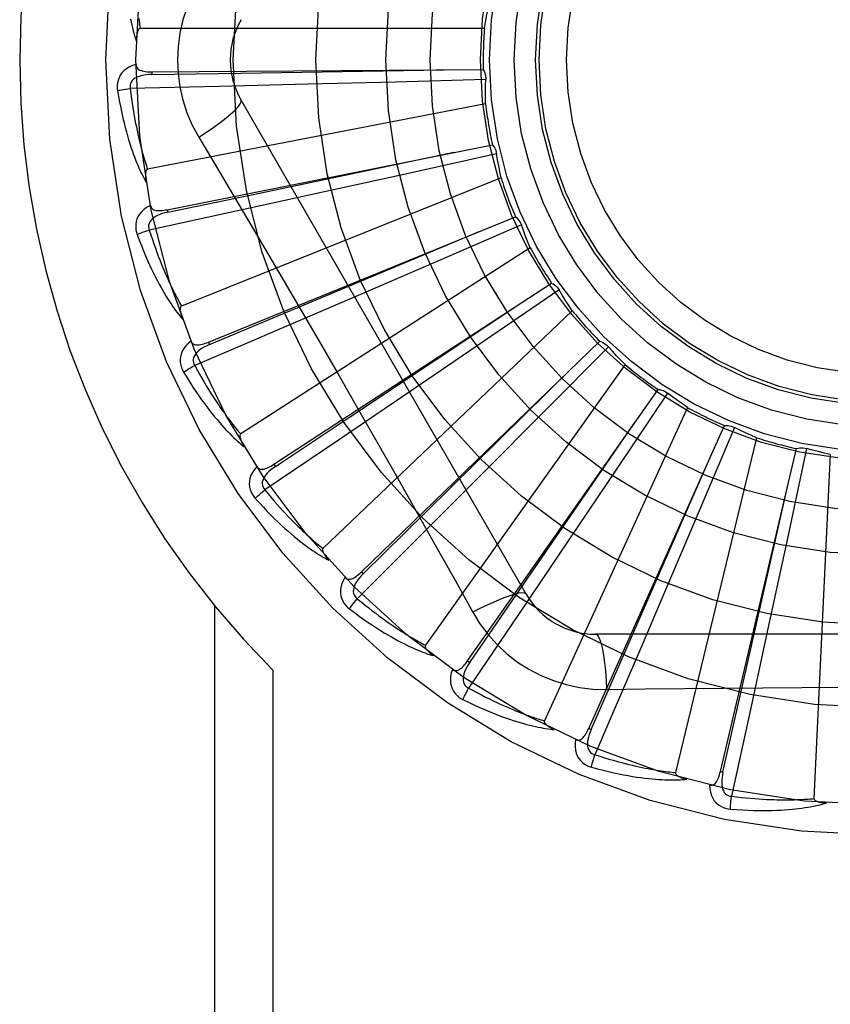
# Model space of a CAD drawing. Header units: inches. Extents: x 0 to 262, y 0 to 169.
# Tile 36 of 256: x 47.444 to 47.738, y 53.758 to 54.115. Entities that reach past the tile are written whole.
import ezdxf

# ---------------------------------------------------------------- set-up
doc = ezdxf.new("R2010")
doc.units = ezdxf.units.IN
doc.header["$LTSCALE"] = 14.3846153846
doc.header["$MEASUREMENT"] = 0
doc.linetypes.add('HIDDEN', pattern=[0.2, 0.1, -0.1])
doc.layers.add('LEFTHAND_DOOR_ASSEMBLY', color=7, linetype='CONTINUOUS')

msp = doc.modelspace()

# ---------------------------------------------------------------- linework, layer by layer
at = {"layer": 'LEFTHAND_DOOR_ASSEMBLY', "color": 8, "linetype": 'HIDDEN'}
for p, q in [((47.6126187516, 54.1119663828), (47.4876499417, 54.1119663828)), ((47.4918591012, 54.0961966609), (47.4918660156, 54.0952370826)), ((47.4918592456, 54.0961966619), (47.61220835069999, 54.0970081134)), ((47.54853990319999, 54.09168361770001), (47.5163632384, 54.0909011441)), ((47.5803223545, 54.0925188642), (47.54853990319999, 54.09168361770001)), ((47.6131040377, 54.0934404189), (47.5803223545, 54.0925188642)), ((47.5163632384, 54.0909011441), (47.4840752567, 54.09017562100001)), ((47.6130542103, 54.0845459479), (47.4903437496, 54.0608954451)), ((47.6277153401, 53.90678627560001), (47.5242733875, 54.085952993)), ((47.49746142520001, 54.0462073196), (47.615482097, 54.069780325)), ((47.50892646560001, 54.0724928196), (47.516192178, 54.0603270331)), ((47.6170367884, 54.0664466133), (47.5850219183, 54.0593377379)), ((47.5850219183, 54.0593377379), (47.5539718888, 54.052502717)), ((47.6186711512, 54.0577034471), (47.5026541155, 54.0112572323)), ((47.5539718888, 54.052502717), (47.5225247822, 54.0456449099)), ((47.5225247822, 54.0456449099), (47.4909575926, 54.03882195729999)), ((47.4974612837, 54.0462072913), (47.4976496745, 54.0452663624)), ((47.5124229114, 53.9981815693), (47.6238495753, 54.0436641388)), ((47.5910856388, 54.0300783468), (47.6106943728, 54.0383143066)), ((47.6260070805, 54.0406848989), (47.5959161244, 54.0276456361)), ((47.6292665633, 54.03240903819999), (47.5241361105, 53.9648457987)), ((47.51278583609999, 53.9972932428), (47.5910856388, 54.0300783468)), ((47.5959161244, 54.0276456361), (47.5667207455, 54.0150578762)), ((47.5362029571, 53.95385518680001), (47.6370083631, 54.0196034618)), ((47.6396907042, 54.0170863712), (47.61261122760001, 53.998587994)), ((47.6444575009, 54.0095769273), (47.5540133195, 53.9233385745)), ((47.5679420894, 53.9148302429), (47.6544828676, 53.9984679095)), ((47.61261122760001, 53.998587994), (47.5863256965, 53.9807024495)), ((47.5275344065, 53.9982703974), (47.5074343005, 53.9896988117)), ((47.5124227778, 53.9981815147), (47.51278583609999, 53.9972932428)), ((47.6575930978, 53.9965039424), (47.6345038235, 53.9732150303)), ((47.6636949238, 53.9900323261), (47.5912059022, 53.8882357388)), ((47.5863256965, 53.9807024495), (47.5596800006, 53.9626481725)), ((47.6064931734, 53.88251720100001), (47.6756415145, 53.9810213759)), ((47.679067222, 53.9796815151), (47.6608026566, 53.95244379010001)), ((47.5664514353, 53.9744746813), (47.5805502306, 53.9497406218)), ((47.6862835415, 53.9744816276), (47.6343696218, 53.86080599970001)), ((47.6345038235, 53.9732150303), (47.61207816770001, 53.9506781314)), ((47.6504628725, 53.8580839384), (47.69971957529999, 53.9678944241)), ((47.7033369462, 53.9672270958), (47.6905572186, 53.9370250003)), ((47.5596800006, 53.9626481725), (47.53290986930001, 53.9445816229)), ((47.7114069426, 53.9634868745), (47.681944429, 53.8420407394)), ((47.6982620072, 53.842413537), (47.7258468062, 53.95956149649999)), ((47.7295250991, 53.9595908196), (47.722692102, 53.9275159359)), ((47.7381571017, 53.9574454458), (47.7322108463, 53.8326181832)), ((47.5362028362, 53.9538551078), (47.5367274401, 53.9530515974)), ((47.6608026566, 53.95244379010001), (47.6430473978, 53.9260700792)), ((47.61207816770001, 53.9506781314), (47.5967101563, 53.93528173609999)), ((47.6905572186, 53.9370250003), (47.678114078, 53.9077676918)), ((47.722692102, 53.9275159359), (47.71601080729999, 53.89643246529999)), ((47.6430473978, 53.9260700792), (47.6250204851, 53.8994058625)), ((47.5679419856, 53.9148301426), (47.5686091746, 53.9141404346)), ((47.678114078, 53.9077676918), (47.66956917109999, 53.88776245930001)), ((47.5146295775, 53.9025580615), (47.5146295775, 53.6305363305)), ((47.6250204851, 53.8994058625), (47.6068826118, 53.87268400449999)), ((47.71601080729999, 53.89643246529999), (47.7091852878, 53.864978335)), ((47.8598583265, 53.89220293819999), (47.6529744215, 53.89220293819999)), ((47.6064930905, 53.8825170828), (47.6072787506, 53.881966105)), ((47.5358427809, 53.8791688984), (47.5358427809, 53.6305363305)), ((47.65695781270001, 53.8721820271), (47.67112654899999, 53.8723914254)), ((47.7091852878, 53.864978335), (47.7022781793, 53.8334294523)), ((47.6504628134, 53.8580838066), (47.65133854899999, 53.8576914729)), ((47.6982619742, 53.8424133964), (47.6991961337, 53.8421938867))]:
    msp.add_line(p, q, dxfattribs=at)
for points in [[(47.50892646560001, 54.1285798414), (47.5065830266, 54.1242216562), (47.5046513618, 54.1197001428), (47.5031369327, 54.1150239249), (47.5020492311, 54.1102435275), (47.5013947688, 54.10541072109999), (47.5011747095, 54.1005363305)], [(47.6126187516, 54.1119663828), (47.6130030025, 54.114161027), (47.6134197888, 54.1163466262), (47.6138691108, 54.1185231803), (47.6143509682, 54.12069068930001)], [(47.4841561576, 54.1153421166), (47.4843819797, 54.1142281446), (47.48461675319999, 54.11315799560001), (47.4848605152, 54.1121280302), (47.485113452, 54.1111344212), (47.48537514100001, 54.11017340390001), (47.48564803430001, 54.109241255), (47.4859351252, 54.1083324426), (47.48623513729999, 54.1074488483)], [(47.4871997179, 54.1155292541), (47.4872847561, 54.1147564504), (47.48737267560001, 54.1140150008), (47.4874630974, 54.11330367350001), (47.4875554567, 54.1126205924), (47.4876499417, 54.1119663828)], [(47.4876499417, 54.1119663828), (47.4874805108, 54.1119340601), (47.4873277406, 54.1118632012), (47.4871924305, 54.1117499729), (47.4870721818, 54.1116058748), (47.4869654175, 54.111440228), (47.4868704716, 54.1112557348), (47.48678561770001, 54.111058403), (47.4867094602, 54.110847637), (47.4866400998, 54.1106245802), (47.4865773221, 54.1103900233), (47.4865203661, 54.11014495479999), (47.4864689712, 54.1098899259), (47.4864227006, 54.1096262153), (47.4863813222, 54.1093526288), (47.4863444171, 54.1090687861), (47.4863121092, 54.10877352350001), (47.48628389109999, 54.1084591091), (47.48626123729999, 54.1081448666), (47.4862456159, 54.1078496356), (47.4862365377, 54.1075671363)], [(47.4861517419, 54.0988894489), (47.48486230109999, 54.0984624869), (47.4837094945, 54.09794542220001), (47.4826854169, 54.0973355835), (47.4818000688, 54.0966396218), (47.4810535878, 54.0958600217), (47.4804474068, 54.0950083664), (47.4799826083, 54.09408651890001), (47.47964957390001, 54.0931276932), (47.4794491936, 54.09215661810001), (47.4793585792, 54.0912018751), (47.4793607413, 54.0903043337), (47.4794586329, 54.0894515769)], [(47.4861517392, 54.0988931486), (47.48619985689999, 54.0984334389), (47.4863258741, 54.0980204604), (47.4865349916, 54.0976534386), (47.4868116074, 54.0973346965), (47.4871424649, 54.097068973), (47.4875257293, 54.0968482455), (47.48795736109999, 54.09666725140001), (47.48843071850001, 54.0965224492), (47.4889393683, 54.0964099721), (47.489478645, 54.0963255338), (47.4900422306, 54.09626419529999), (47.4906286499, 54.0962240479), (47.4912338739, 54.0962010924), (47.4918592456, 54.0961966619)], [(47.5011747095, 54.1005363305), (47.50139658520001, 54.0956592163), (47.5020510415, 54.0908266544), (47.50313561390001, 54.08605101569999), (47.50464704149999, 54.0813788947), (47.50657945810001, 54.076855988), (47.50892646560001, 54.0724928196)], [(47.4918663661, 54.0952356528), (47.4908292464, 54.0951979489), (47.48985000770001, 54.0951141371), (47.4889263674, 54.0949811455), (47.4880620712, 54.0947972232), (47.48725822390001, 54.0945578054), (47.4865218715, 54.0942627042), (47.4858554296, 54.0939124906), (47.4852764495, 54.0935043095), (47.4848032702, 54.0930371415), (47.4844368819, 54.09251660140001), (47.4841854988, 54.0919456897), (47.4840434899, 54.0913496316), (47.4840070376, 54.0907575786), (47.4840753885, 54.09017126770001)], [(47.4918660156, 54.0952370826), (47.52413141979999, 54.0957313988), (47.598007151, 54.0969307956)], [(47.61220835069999, 54.0970081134), (47.61249645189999, 54.0964576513), (47.6127298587, 54.09588478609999), (47.61290993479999, 54.0952837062), (47.6130337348, 54.094669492), (47.6130980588, 54.0940570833), (47.61310404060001, 54.0934404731)], [(47.6130542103, 54.0845459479), (47.6130161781, 54.086773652), (47.6130118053, 54.0889986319), (47.6130410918, 54.0912208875), (47.6131040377, 54.0934404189)], [(47.4794586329, 54.0894515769), (47.4798223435, 54.0872525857), (47.48019942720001, 54.0851526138), (47.480586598, 54.0831533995), (47.480982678, 54.0812485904), (47.4813865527, 54.0794337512), (47.48179653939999, 54.0777049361), (47.4822115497, 54.0760579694), (47.4826300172, 54.0744891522), (47.4830508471, 54.0729945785), (47.48347253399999, 54.0715707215), (47.4838939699, 54.0702138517), (47.4843136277, 54.0689206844), (47.4847297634, 54.0676873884), (47.4851424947, 54.0665118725), (47.4855514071, 54.06539129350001), (47.4859570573, 54.0643242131), (47.4863602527, 54.06330891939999), (47.4867604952, 54.0623435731), (47.4871580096, 54.0614265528), (47.4875518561, 54.0605555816), (47.4879415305, 54.0597285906), (47.4883262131, 54.0589433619), (47.4887045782, 54.0581976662), (47.4890778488, 54.0574894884), (47.4894472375, 54.0568158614), (47.4898118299, 54.0561775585)], [(47.4794586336, 54.089451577), (47.480065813, 54.0895759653), (47.4807614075, 54.08970306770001), (47.4815216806, 54.089828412), (47.4823373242, 54.089950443), (47.4831987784, 54.0900675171), (47.4840752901, 54.0901753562)], [(47.4840752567, 54.09017562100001), (47.4842983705, 54.0883388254), (47.4845280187, 54.08657768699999), (47.4847647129, 54.0848938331), (47.4850069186, 54.0832823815), (47.4852535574, 54.0817399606), (47.4855037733, 54.0802636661), (47.48575658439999, 54.0788503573), (47.4860112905, 54.0774973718), (47.48626706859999, 54.07620180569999), (47.4865233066, 54.0749612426), (47.4867793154, 54.0737730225), (47.48703450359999, 54.072634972), (47.4872881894, 54.0715447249), (47.4875399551, 54.0705001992), (47.4877891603, 54.0694991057), (47.4880357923, 54.0685397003), (47.4882795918, 54.0676199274), (47.4885206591, 54.0667384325), (47.4887590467, 54.06589360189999), (47.4889946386, 54.06508415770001), (47.4892273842, 54.06430872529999), (47.4894571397, 54.0635659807), (47.4896837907, 54.0628545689), (47.489907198, 54.0621732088), (47.4901271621, 54.0615199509), (47.4903437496, 54.0608954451)], [(47.5089247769, 54.0724917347), (47.51175989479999, 54.07435442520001), (47.5143909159, 54.0761666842), (47.5167362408, 54.0778703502), (47.5188121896, 54.0794734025), (47.5206146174, 54.0809734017), (47.52209402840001, 54.0823354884), (47.52322595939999, 54.0835384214), (47.5239805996, 54.0845566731), (47.5243334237, 54.0853694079), (47.5242735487, 54.0859527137)], [(47.615482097, 54.069780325), (47.6158691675, 54.069294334), (47.6162067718, 54.0687759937), (47.6164973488, 54.0682198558), (47.6167351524, 54.0676401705), (47.6169142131, 54.0670510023), (47.617036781, 54.0664466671)], [(47.4976496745, 54.0452663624), (47.5292384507, 54.0518580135), (47.6015521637, 54.0670168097)], [(47.6186711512, 54.0577034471), (47.6182122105, 54.05988369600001), (47.6177868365, 54.06206764), (47.6173950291, 54.0642552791), (47.6170367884, 54.0664466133)], [(47.4903437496, 54.0608954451), (47.4901831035, 54.0608313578), (47.4900462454, 54.060732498), (47.4899347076, 54.0605952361), (47.4898438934, 54.060430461), (47.4897704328, 54.0602470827), (47.4897121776, 54.0600474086), (47.48966627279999, 54.0598369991), (47.4896314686, 54.0596150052), (47.4896056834, 54.0593821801), (47.4895885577, 54.0591392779), (47.4895791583, 54.0588871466), (47.48957712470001, 54.0586262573), (47.4895817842, 54.0583577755), (47.4895931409, 54.0580804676), (47.4896108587, 54.0577938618), (47.4896352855, 54.0574968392), (47.4896663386, 54.0571882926), (47.4897049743, 54.05686771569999), (47.4897522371, 54.0565341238), (47.4898077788, 54.05618784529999)], [(47.516192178, 54.0603270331), (47.5306238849, 54.0359449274), (47.5378416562, 54.023702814)], [(47.4913474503, 54.0477712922), (47.49016211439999, 54.0471080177), (47.4891279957, 54.046382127), (47.4882378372, 54.0455895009), (47.4875002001, 54.0447385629), (47.48691474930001, 54.0438317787), (47.4864806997, 54.0428807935), (47.4861987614, 54.0418876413), (47.48605320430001, 54.0408831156), (47.4860402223, 54.0398916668), (47.4861319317, 54.0389370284), (47.4863039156, 54.03805611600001), (47.48656142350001, 54.0372372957)], [(47.497650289, 54.0452650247), (47.4966390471, 54.045031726), (47.495693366, 54.0447641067), (47.494811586, 54.0444587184), (47.4939977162, 54.04411455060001), (47.4932537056, 54.04372733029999), (47.4925865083, 54.0432982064), (47.4919983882, 54.0428281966), (47.4915071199, 54.0423178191), (47.4911309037, 54.0417695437), (47.4908696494, 54.04118907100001), (47.4907308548, 54.04058090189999), (47.4907042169, 54.03996874), (47.49078047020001, 54.0393804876), (47.490958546, 54.0388177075)], [(47.4913467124, 54.0477750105), (47.4914809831, 54.04733266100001), (47.4916828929, 54.0469509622), (47.4919576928, 54.0466301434), (47.49228963, 54.0463695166), (47.49266479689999, 54.0461712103), (47.49308290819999, 54.0460270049), (47.4935409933, 54.0459309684), (47.4940332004, 54.0458783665), (47.4945539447, 54.0458641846), (47.49509945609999, 54.04588333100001), (47.4956644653, 54.0459297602), (47.4962478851, 54.046001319), (47.4968465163, 54.04609331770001), (47.49746142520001, 54.0462073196)], [(47.6238495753, 54.0436641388), (47.6243216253, 54.0432601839), (47.62475122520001, 54.0428151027), (47.6251418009, 54.042324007), (47.6254850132, 54.041799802), (47.62577233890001, 54.0412551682), (47.6260070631, 54.0406849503)], [(47.4865614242, 54.0372372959), (47.4871340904, 54.0374743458), (47.4877930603, 54.0377307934), (47.4885158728, 54.0379977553), (47.489293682, 54.0382719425), (47.4901174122, 54.03854993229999), (47.4909576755, 54.03882170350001)], [(47.4909575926, 54.03882195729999), (47.4915242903, 54.0370605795), (47.4920830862, 54.0353747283), (47.4926341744, 54.0337660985), (47.4931769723, 54.0322296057), (47.4937110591, 54.030761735), (47.4942361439, 54.0293594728), (47.4947518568, 54.0280195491), (47.49525801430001, 54.0267392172), (47.4957543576, 54.0255154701), (47.4962407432, 54.0243458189), (47.49671699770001, 54.0232275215), (47.49718295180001, 54.0221583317), (47.4976383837, 54.0211357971), (47.4980832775, 54.0201577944), (47.4985174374, 54.0192219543), (47.49894118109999, 54.018326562), (47.499354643, 54.01746955), (47.499758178, 54.0166496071), (47.5001521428, 54.01586515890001), (47.5005366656, 54.0151149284), (47.5009119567, 54.01439755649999), (47.5012781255, 54.0137117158), (47.5016353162, 54.0130560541), (47.5019836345, 54.0124292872), (47.5023232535, 54.01182946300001), (47.5026541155, 54.0112572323)], [(47.6292665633, 54.03240903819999), (47.62840330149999, 54.0344630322), (47.6275723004, 54.03652700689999), (47.62677356, 54.0386009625), (47.6260070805, 54.0406848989)], [(47.48656142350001, 54.0372372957), (47.4873347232, 54.0351468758), (47.4881024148, 54.0331562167), (47.48886094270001, 54.0312664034), (47.4896103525, 54.0294709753), (47.4903503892, 54.0277653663), (47.4910801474, 54.0261453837), (47.4917993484, 54.024606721), (47.4925071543, 54.02314545), (47.4932032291, 54.0217575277), (47.4938867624, 54.02043920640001), (47.4945573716, 54.0191866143), (47.4952141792, 54.017996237), (47.4958561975, 54.0168639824), (47.49648393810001, 54.0157878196), (47.4970975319, 54.014764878), (47.4976977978, 54.013793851), (47.4982858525, 54.01287321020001), (47.498861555, 54.0120010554), (47.4994254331, 54.01117583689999), (47.4999769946, 54.0103951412), (47.5005161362, 54.0096568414), (47.50104247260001, 54.00895860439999), (47.5015551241, 54.0082979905), (47.5020556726, 54.0076732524), (47.5025458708, 54.0070817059), (47.5030246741, 54.0065239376)], [(47.5378416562, 54.023702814), (47.55220953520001, 53.9991364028), (47.5593434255, 53.9868137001), (47.5664514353, 53.9744746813)], [(47.6370083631, 54.0196034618), (47.6375483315, 54.0192961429), (47.6380544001, 54.01894040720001), (47.6385308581, 54.01853210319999), (47.6389670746, 54.0180823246), (47.6393522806, 54.01760190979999), (47.6396906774, 54.0170864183)], [(47.6444575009, 54.0095769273), (47.6432224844, 54.0114282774), (47.64201634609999, 54.013296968), (47.64083908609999, 54.0151829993), (47.6396907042, 54.0170863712)], [(47.5667207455, 54.0150578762), (47.53713977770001, 54.0023725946), (47.5275344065, 53.9982703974)], [(47.5026541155, 54.0112572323), (47.502508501, 54.0111639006), (47.5023928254, 54.0110409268), (47.5023092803, 54.0108850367), (47.5022512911, 54.0107060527), (47.5022138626, 54.0105120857), (47.5021944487, 54.0103049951), (47.5021891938, 54.0100897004), (47.5021970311, 54.00986513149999), (47.50221577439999, 54.00963163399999), (47.5022449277, 54.0093898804), (47.5022834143, 54.0091405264), (47.50233079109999, 54.008883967), (47.5023861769, 54.0086212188), (47.5024498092, 54.00835107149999), (47.5025214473, 54.0080729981), (47.5026016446, 54.0077859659), (47.5026924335, 54.0074836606), (47.5027891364, 54.0071814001), (47.50288725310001, 54.0068940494), (47.5029882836, 54.0066166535)], [(47.5367274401, 53.9530515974), (47.56360357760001, 53.970911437), (47.6251033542, 54.01186066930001)], [(47.50612344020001, 53.9985602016), (47.5050850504, 53.99768458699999), (47.5042069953, 53.9967761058), (47.50348292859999, 53.9958293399), (47.5029196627, 53.9948541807), (47.5025164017, 53.993852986), (47.50227017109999, 53.9928370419), (47.50218128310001, 53.9918084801), (47.5022284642, 53.9907945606), (47.5024033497, 53.9898185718), (47.5026740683, 53.988898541), (47.5030096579, 53.988066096), (47.5034174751, 53.9873108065)], [(47.50612232, 53.99856324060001), (47.5063376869, 53.9981545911), (47.5066080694, 53.9978181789), (47.5069385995, 53.9975551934), (47.5073138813, 53.9973620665), (47.5077197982, 53.9972383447), (47.50815764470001, 53.9971758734), (47.5086256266, 53.9971682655), (47.5091188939, 53.997209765), (47.5096329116, 53.9972943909), (47.5101649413, 53.99741643), (47.5107109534, 53.9975689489), (47.5112702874, 53.9977496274), (47.5118406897, 53.9979532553), (47.5124229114, 53.9981815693)], [(47.6544828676, 53.9984679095), (47.65507123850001, 53.998268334), (47.6556354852, 53.998014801), (47.656180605, 53.9977040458), (47.6566940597, 53.9973449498), (47.65716322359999, 53.9969461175), (47.6575930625, 53.99650398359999)], [(47.5127866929, 53.9972920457), (47.5118378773, 53.9968715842), (47.5109599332, 53.99642982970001), (47.5101518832, 53.9959630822), (47.50941785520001, 53.9954711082), (47.5087605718, 53.9949500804), (47.5081866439, 53.9944024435), (47.5076981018, 53.99382962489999), (47.5073123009, 53.9932354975), (47.50704664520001, 53.9926259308), (47.50689996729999, 53.9920065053), (47.5068787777, 53.9913830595), (47.5069684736, 53.9907769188), (47.50715467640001, 53.990213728), (47.50743604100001, 53.9896948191)], [(47.6636949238, 53.9900323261), (47.66213010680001, 53.9916183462), (47.6605915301, 53.9932256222), (47.6590791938, 53.9948541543), (47.6575930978, 53.9965039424)], [(47.5034174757, 53.9873108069), (47.5039349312, 53.9876519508), (47.5045334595, 53.9880284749), (47.505192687, 53.98842740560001), (47.50590455, 53.9888438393), (47.5066607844, 53.9892726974), (47.50743443, 53.9896985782)], [(47.5074343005, 53.9896988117), (47.50832410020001, 53.9880765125), (47.5091918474, 53.9865268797), (47.51003741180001, 53.985051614), (47.5108611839, 53.9836456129), (47.5116634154, 53.9823053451), (47.5124443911, 53.98102779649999), (47.5132043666, 53.9798096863), (47.5139436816, 53.97864828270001), (47.514662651, 53.9775405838), (47.5153616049, 53.9764841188), (47.516040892, 53.9754761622), (47.5167007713, 53.9745144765), (47.5173414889, 53.9735966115), (47.5179634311, 53.9727204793), (47.518566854, 53.9718837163), (47.5191523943, 53.971084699), (47.519720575, 53.9703214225), (47.5202719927, 53.9695926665), (47.5208072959, 53.96889695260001), (47.52132685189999, 53.9682330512), (47.5218311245, 53.96759966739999), (47.5223204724, 53.9669955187), (47.522795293, 53.9664193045), (47.5232559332, 53.9658697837), (47.5237029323, 53.9653450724), (47.5241361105, 53.9648457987)], [(47.5686091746, 53.9141404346), (47.59161962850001, 53.9367638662), (47.6442583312, 53.988612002)], [(47.5034174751, 53.9873108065), (47.5045724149, 53.9854045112), (47.505702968, 53.9835951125), (47.5068054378, 53.9818830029), (47.5078810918, 53.9802618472), (47.5089305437, 53.9787271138), (47.5099536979, 53.97727451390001), (47.5109510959, 53.9758997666), (47.5119226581, 53.9745988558), (47.51286882, 53.9733677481), (47.51378949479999, 53.97220261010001), (47.51468503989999, 53.9710995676), (47.5155552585, 53.9700550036), (47.5163999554, 53.9690647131), (47.517220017, 53.9681267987), (47.5180161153, 53.9672384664), (47.5187893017, 53.96639858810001), (47.5195409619, 53.9656058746), (47.5202713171, 53.9648584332), (47.5209811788, 53.9641548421), (47.5216705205, 53.9634926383), (47.5223396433, 53.9628697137), (47.5229886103, 53.9622837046), (47.5236170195, 53.9617320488), (47.524226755, 53.9612133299), (47.5248200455, 53.9607252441), (47.5253957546, 53.9602681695)], [(47.6756415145, 53.9810213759), (47.67625702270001, 53.98093675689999), (47.6768590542, 53.98079459), (47.6774531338, 53.9805926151), (47.678025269, 53.9803371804), (47.678561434, 53.9800343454), (47.6790671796, 53.979681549)], [(47.6862835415, 53.9744816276), (47.68444684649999, 53.97574284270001), (47.6826318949, 53.9770298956), (47.6808386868, 53.97834278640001), (47.679067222, 53.9796815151)], [(47.6072787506, 53.881966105), (47.62559186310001, 53.9085354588), (47.6674669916, 53.9694085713)], [(47.69971957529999, 53.9678944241), (47.70033997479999, 53.96792782), (47.700958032, 53.9679021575), (47.7015795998, 53.9678162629), (47.7021897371, 53.9676737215), (47.70277352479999, 53.9674778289), (47.70333689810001, 53.967227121)], [(47.7114069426, 53.9634868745), (47.7093647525, 53.9643777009), (47.7073390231, 53.9652980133), (47.7053297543, 53.9662478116), (47.7033369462, 53.9672270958)], [(47.5241361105, 53.9648457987), (47.5240107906, 53.9647265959), (47.5239204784, 53.9645839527), (47.5238679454, 53.9644150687), (47.5238448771, 53.9642283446), (47.52384483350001, 53.9640307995), (47.5238649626, 53.96382377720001), (47.5239005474, 53.9636113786), (47.5239507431, 53.9633923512), (47.5240133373, 53.9631666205), (47.524087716, 53.962934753), (47.5241726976, 53.9626971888), (47.52426777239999, 53.9624542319), (47.5243718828, 53.9622067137), (47.5244854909, 53.9619534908), (47.5246084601, 53.9616940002), (47.5247415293, 53.9614273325), (47.5248848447, 53.9611527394), (47.5250400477, 53.960869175), (47.5252090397, 53.9605751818), (47.52539118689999, 53.9602712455)], [(47.7258468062, 53.95956149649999), (47.72644967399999, 53.9597117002), (47.7270614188, 53.9598034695), (47.7276880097, 53.9598367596), (47.72831409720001, 53.9598122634), (47.728924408, 53.9597303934), (47.7295250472, 53.9595908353)], [(47.7381571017, 53.9574454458), (47.7359832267, 53.9579336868), (47.7338199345, 53.9584539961), (47.7316672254, 53.9590063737), (47.7295250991, 53.9595908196)], [(47.52994566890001, 53.9530347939), (47.5290917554, 53.9519784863), (47.5284014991, 53.9509202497), (47.5278696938, 53.9498535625), (47.52750115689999, 53.94878942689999), (47.52729466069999, 53.9477300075), (47.5272451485, 53.9466858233), (47.5273525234, 53.9456590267), (47.5275907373, 53.9446723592), (47.5279471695, 53.943747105), (47.5283871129, 53.9428949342), (47.5288741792, 53.9421410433), (47.52941756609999, 53.9414765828)], [(47.529943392, 53.953038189), (47.5302325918, 53.9526772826), (47.530561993, 53.9523978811), (47.530936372, 53.952202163), (47.5313413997, 53.95208359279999), (47.5317634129, 53.9520389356), (47.5322051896, 53.9520604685), (47.5326661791, 53.95214158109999), (47.533142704, 53.9522757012), (47.5336314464, 53.9524561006), (47.53413077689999, 53.95267663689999), (47.5346380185, 53.9529297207), (47.5351529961, 53.9532129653), (47.5356745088, 53.95352083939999), (47.5362029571, 53.95385518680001)], [(47.5367285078, 53.953050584), (47.5358764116, 53.9524581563), (47.53509793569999, 53.951858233), (47.5343928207, 53.9512469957), (47.5337651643, 53.9506249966), (47.533218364, 53.94998899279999), (47.5327584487, 53.9493426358), (47.5323871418, 53.9486877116), (47.5321207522, 53.9480313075), (47.5319752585, 53.9473824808), (47.5319484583, 53.9467464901), (47.5320456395, 53.9461303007), (47.5322484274, 53.9455520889), (47.53253784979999, 53.9450343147), (47.5329123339, 53.94457803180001)], [(47.65133854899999, 53.8576914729), (47.6642924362, 53.887246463), (47.6938905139, 53.9549444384)], [(47.5805502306, 53.9497406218), (47.59451869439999, 53.9249889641), (47.6014566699, 53.91264480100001), (47.6083850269, 53.9002255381)], [(47.6991961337, 53.8421938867), (47.7063226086, 53.87366631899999), (47.7225738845, 53.94574237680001)], [(47.52941756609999, 53.9414765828), (47.5309124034, 53.9398233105), (47.5323649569, 53.93826056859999), (47.5337715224, 53.9367880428), (47.5351345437, 53.9353997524), (47.5364554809, 53.9340913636), (47.5377350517, 53.9328586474), (47.538974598, 53.9316975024), (47.54017480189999, 53.93060397), (47.54133685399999, 53.9295741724), (47.54246139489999, 53.9286043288), (47.54354950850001, 53.9276907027), (47.5446016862, 53.92682970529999), (47.5456185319, 53.92601717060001), (47.5466012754, 53.92525140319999), (47.54755110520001, 53.9245297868), (47.5484692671, 53.9238514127), (47.5493573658, 53.9232152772), (47.5502159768, 53.9226195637), (47.5510461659, 53.9220630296), (47.5518483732, 53.9215432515), (47.5526232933, 53.9210582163), (47.55337143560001, 53.9206056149), (47.5540928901, 53.9201828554), (47.55478977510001, 53.9197889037), (47.5554647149, 53.9194219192), (47.5561165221, 53.9190820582)], [(47.5294175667, 53.9414765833), (47.5298611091, 53.9419094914), (47.5303775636, 53.9423924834), (47.5309493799, 53.9429089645), (47.5315695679, 53.9434525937), (47.53223097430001, 53.94401682), (47.5329100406, 53.94458141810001)], [(47.53290986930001, 53.9445816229), (47.5340906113, 53.9431570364), (47.5352359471, 53.9417996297), (47.5363454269, 53.94051104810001), (47.5374203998, 53.9392863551), (47.5384617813, 53.93812213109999), (47.5394704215, 53.9370154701), (47.5404471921, 53.935963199), (47.5413929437, 53.9349626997), (47.5423085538, 53.9340110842), (47.543194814, 53.9331059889), (47.5440525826, 53.9322448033), (47.5448825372, 53.9314253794), (47.5456853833, 53.9306453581), (47.5464618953, 53.9299027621), (47.54721277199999, 53.92919531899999), (47.5479389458, 53.92852155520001), (47.5486413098, 53.927879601), (47.5493206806, 53.9272683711), (47.5499779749, 53.92668653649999), (47.55061378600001, 53.9261329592), (47.5512288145, 53.9256064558), (47.5518236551, 53.92510583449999), (47.5523989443, 53.9246298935), (47.5529552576, 53.92417748), (47.5534934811, 53.92374684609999), (47.5540133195, 53.9233385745)], [(47.5967101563, 53.93528173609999), (47.5742886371, 53.9128994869), (47.5664635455, 53.9051010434)], [(47.5540133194, 53.9233385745), (47.55391282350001, 53.92319780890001), (47.5538511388, 53.9230406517), (47.5538315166, 53.9228648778), (47.553844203, 53.9226771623), (47.5538815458, 53.9224831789), (47.5539404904, 53.9222837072), (47.5540156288, 53.9220818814), (47.5541063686, 53.9218763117), (47.5542105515, 53.9216665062), (47.5543274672, 53.9214529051), (47.5544558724, 53.92123571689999), (47.5545952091, 53.92101514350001), (47.5547442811, 53.9207918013), (47.554903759, 53.920564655), (47.5550736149, 53.9203331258), (47.5552547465, 53.92009646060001), (47.5554475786, 53.91985379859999), (47.5556535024, 53.91960488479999), (47.55587424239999, 53.9193491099), (47.5561092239, 53.91908667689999)], [(47.5619531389, 53.91284047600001), (47.5613145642, 53.911641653), (47.5608370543, 53.91047190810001), (47.5605167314, 53.9093238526), (47.5603562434, 53.9082092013), (47.5603539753, 53.9071298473), (47.56050297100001, 53.9060951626), (47.56080272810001, 53.9051072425), (47.56122336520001, 53.9041834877), (47.5617484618, 53.9033424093), (47.5623417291, 53.90258889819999), (47.5629626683, 53.901940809), (47.5636219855, 53.9013911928)], [(47.5619508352, 53.91284297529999), (47.5623027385, 53.9125435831), (47.5626788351, 53.9123317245), (47.5630834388, 53.9122104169), (47.563503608, 53.9121706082), (47.56392643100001, 53.9122066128), (47.564356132, 53.9123113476), (47.5647934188, 53.912478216), (47.5652359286, 53.9127000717), (47.5656816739, 53.9129696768), (47.5661302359, 53.9132807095), (47.5665804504, 53.9136252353), (47.5670325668, 53.9140008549), (47.5674864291, 53.91440189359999), (47.5679420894, 53.9148302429)], [(47.568610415, 53.91413964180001), (47.56788583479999, 53.9133966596), (47.56723496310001, 53.91266025), (47.5666582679, 53.9119266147), (47.56615966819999, 53.9111970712), (47.5657431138, 53.91046907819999), (47.5654138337, 53.9097473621), (47.565173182, 53.909034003), (47.5650358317, 53.9083390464), (47.5650157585, 53.90767441), (47.5651098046, 53.9070448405), (47.5653218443, 53.9064581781), (47.5656303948, 53.9059287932), (47.56601257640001, 53.9054751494), (47.5664666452, 53.9050979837)], [(47.6277151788, 53.90678655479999), (47.6272546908, 53.90712513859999), (47.62641053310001, 53.9072316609), (47.6252181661, 53.90710746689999), (47.6236885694, 53.90676116), (47.6218213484, 53.9061916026), (47.6196360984, 53.9053986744), (47.61716276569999, 53.9043923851), (47.61443519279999, 53.90318367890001), (47.6114801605, 53.901780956), (47.608383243, 53.9002246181)], [(47.5636219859, 53.9013911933), (47.5639755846, 53.9019002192), (47.5643912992, 53.9024722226), (47.56485503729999, 53.9030875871), (47.56536113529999, 53.9037387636), (47.5659038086, 53.9044179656), (47.5664637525, 53.9051008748)], [(47.5664635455, 53.9051010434), (47.5678925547, 53.903925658), (47.5692740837, 53.9028095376), (47.5706073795, 53.9017542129), (47.5718947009, 53.9007550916), (47.5731375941, 53.89980898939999), (47.5743374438, 53.8989132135), (47.57549570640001, 53.8980648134), (47.5766137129, 53.8972613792), (47.5776928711, 53.89650024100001), (47.5787344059, 53.8957792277), (47.57973965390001, 53.8950959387), (47.5807096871, 53.89444839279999), (47.5816456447, 53.8938344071), (47.5825486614, 53.8932521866), (47.5834198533, 53.89269963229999), (47.58426041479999, 53.8921754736), (47.5850715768, 53.8916780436), (47.5858543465, 53.8912064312), (47.5866098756, 53.89075950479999), (47.5873389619, 53.8903362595), (47.5880425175, 53.8899356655), (47.5887213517, 53.8895566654), (47.5893763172, 53.8891981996), (47.590008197, 53.8888592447), (47.5906181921, 53.8885382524), (47.5912059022, 53.8882357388)], [(47.5636219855, 53.9013911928), (47.5654026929, 53.9000506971), (47.56712474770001, 53.8987910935), (47.5687845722, 53.8976113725), (47.5703856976, 53.8965061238), (47.5719303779, 53.8954713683), (47.5734201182, 53.8945030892), (47.5748570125, 53.8935975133), (47.5762424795, 53.89275088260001), (47.57757842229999, 53.8919596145), (47.5788661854, 53.891220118), (47.5801075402, 53.8905289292), (47.5813036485, 53.8898826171), (47.5824558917, 53.8892772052), (47.5835657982, 53.8887112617), (47.5846350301, 53.88818244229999), (47.5856649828, 53.8876900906), (47.58665742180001, 53.8872335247), (47.5876132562, 53.8868110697), (47.58853376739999, 53.8864217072), (47.58941984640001, 53.8860631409), (47.5902725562, 53.8857335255), (47.59109283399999, 53.8854306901), (47.5918812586, 53.8851521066), (47.5926401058, 53.8848971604), (47.5933723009, 53.88466454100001), (47.59407664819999, 53.8844541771)], [(47.6083850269, 53.9002255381), (47.6109821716, 53.8960274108), (47.61392175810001, 53.892104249), (47.617194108, 53.8884677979), (47.6207749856, 53.885142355), (47.6246458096, 53.8821450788), (47.62877148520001, 53.8795048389), (47.6331201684, 53.8772484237), (47.6376537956, 53.8753895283), (47.6423306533, 53.87394263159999), (47.6471262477, 53.87291919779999), (47.6520070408, 53.8723318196), (47.65695781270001, 53.8721820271)], [(47.6529744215, 53.89220293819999), (47.6534980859, 53.8919735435), (47.65401254, 53.8912956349), (47.65450118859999, 53.890200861), (47.6549660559, 53.8887030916), (47.6554064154, 53.8868012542), (47.6558123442, 53.8845123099), (47.65617755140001, 53.8818670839), (47.65649455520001, 53.8789006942), (47.656757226, 53.8756409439), (47.65695781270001, 53.8721820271)], [(47.5912059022, 53.8882357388), (47.5911338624, 53.88807849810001), (47.5911030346, 53.887912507), (47.5911170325, 53.88773619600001), (47.5911650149, 53.8875542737), (47.5912383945, 53.887370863), (47.5913340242, 53.8871861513), (47.5914460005, 53.8870021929), (47.59157400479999, 53.8868175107), (47.5917160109, 53.8866312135), (47.5918712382, 53.8864435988), (47.592038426, 53.8862546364), (47.59221698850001, 53.88606441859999), (47.5924056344, 53.8858733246), (47.592605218, 53.8856804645), (47.5928158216, 53.8854852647), (47.5930384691, 53.8852871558), (47.5932781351, 53.8850820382), (47.59352305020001, 53.8848799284), (47.5937618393, 53.884690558), (47.5939982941, 53.8845106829)], [(47.66956917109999, 53.88776245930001), (47.6570723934, 53.8586502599), (47.652706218, 53.84850214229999)], [(47.6009859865, 53.8794321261), (47.6013883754, 53.8792046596), (47.6017978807, 53.8790677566), (47.6022181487, 53.8790252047), (47.6026382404, 53.8790656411), (47.6030466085, 53.8791810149), (47.603448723, 53.8793651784), (47.6038465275, 53.8796117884), (47.604239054, 53.8799133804), (47.60462572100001, 53.8802624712), (47.6050073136, 53.8806527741), (47.60538419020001, 53.8810762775), (47.6057570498, 53.8815306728), (47.6061268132, 53.8820103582), (47.6064931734, 53.88251720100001)], [(47.6072801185, 53.8819655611), (47.60670924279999, 53.881098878), (47.6062094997, 53.88025259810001), (47.6057820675, 53.8794230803), (47.60543054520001, 53.8786123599), (47.6051592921, 53.8778186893), (47.6049725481, 53.8770476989), (47.6048712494, 53.8763016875), (47.6048679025, 53.8755932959), (47.6049739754, 53.8749368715), (47.6051854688, 53.8743364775), (47.6055047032, 53.87380054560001), (47.6059078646, 53.8733391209), (47.6063689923, 53.8729660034), (47.6068862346, 53.8726815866)], [(47.60098901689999, 53.8794299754), (47.6005888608, 53.8781319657), (47.6003413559, 53.87689299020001), (47.6002440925, 53.87570506), (47.6002974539, 53.8745801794), (47.6004994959, 53.8735199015), (47.6008416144, 53.8725321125), (47.6013229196, 53.8716187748), (47.601910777, 53.8707913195), (47.6025855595, 53.8700648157), (47.6033107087, 53.8694371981), (47.6040430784, 53.86891833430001), (47.6047944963, 53.8685034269)], [(47.6047944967, 53.8685034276), (47.6050453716, 53.86907017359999), (47.6053453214, 53.8697105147), (47.6056842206, 53.8704025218), (47.60605793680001, 53.8711377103), (47.60646226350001, 53.8719073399), (47.606882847, 53.87268387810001)], [(47.6068826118, 53.87268400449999), (47.6085082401, 53.8718003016), (47.61007603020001, 53.870965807), (47.61158495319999, 53.8701818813), (47.6130380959, 53.8694444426), (47.6144375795, 53.8687506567), (47.615785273, 53.8680981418), (47.61708316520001, 53.86748427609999), (47.6183330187, 53.866906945), (47.6195367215, 53.86636379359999), (47.620695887, 53.8658529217), (47.6218122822, 53.8653722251), (47.6228873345, 53.8649199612), (47.6239225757, 53.8644942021), (47.6249194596, 53.8640934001), (47.6258794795, 53.8637157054), (47.6268040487, 53.8633600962), (47.6276946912, 53.8630251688), (47.62855256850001, 53.8627102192), (47.6293790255, 53.8624143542), (47.630175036, 53.862136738), (47.6309416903, 53.861876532), (47.6316799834, 53.8616328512), (47.63239095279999, 53.8614048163), (47.63307556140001, 53.8611915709), (47.6337352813, 53.8609918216), (47.6343696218, 53.86080599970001)], [(47.67112654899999, 53.8723914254), (47.6994579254, 53.8726985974), (47.7136687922, 53.872828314)], [(47.7136687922, 53.872828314), (47.742127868, 53.8729880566), (47.7563665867, 53.87300483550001), (47.77060649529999, 53.8729910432)], [(47.6047944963, 53.8685034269), (47.6067967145, 53.8675241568), (47.6087260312, 53.86661321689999), (47.6105791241, 53.8657689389), (47.61236048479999, 53.8649866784), (47.61407307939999, 53.864262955), (47.6157191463, 53.8635941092), (47.6173014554, 53.8629768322), (47.61882211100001, 53.8624077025), (47.6202836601, 53.8618835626), (47.6216881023, 53.8614011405), (47.6230378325, 53.8609573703), (47.6243346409, 53.8605491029), (47.6255806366, 53.8601726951), (47.6267775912, 53.8598270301), (47.6279275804, 53.85951012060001), (47.6290320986, 53.8592215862), (47.6300930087, 53.8589610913), (47.63111152, 53.8587271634), (47.6320890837, 53.8585190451), (47.6330270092, 53.85833465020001), (47.6339266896, 53.85817236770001), (47.6347894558, 53.8580302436), (47.63561635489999, 53.85790590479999), (47.6364097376, 53.8577991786), (47.6371727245, 53.8577093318), (47.637904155, 53.85763606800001)], [(47.6343696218, 53.86080599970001), (47.6343286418, 53.86063796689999), (47.6343297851, 53.8604691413), (47.6343768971, 53.86029866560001), (47.6344584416, 53.8601291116), (47.6345652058, 53.8599629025), (47.6346940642, 53.8597996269), (47.6348388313, 53.85964018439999), (47.6349994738, 53.8594830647), (47.6351741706, 53.8593270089), (47.635362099, 53.8591721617), (47.635562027, 53.8590182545), (47.63577336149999, 53.8588652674), (47.6359947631, 53.8587133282), (47.63622723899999, 53.8585617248), (47.63647097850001, 53.8584099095), (47.63672709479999, 53.858257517), (47.6369964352, 53.8581038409), (47.6372799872, 53.85794935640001), (47.6375791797, 53.857794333), (47.6378935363, 53.857638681)], [(47.6456389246, 53.8540124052), (47.6460771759, 53.8538651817), (47.64650524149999, 53.8538082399), (47.6469259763, 53.8538459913), (47.64733081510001, 53.8539652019), (47.6477099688, 53.8541557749), (47.64806996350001, 53.854412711), (47.6484139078, 53.8547301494), (47.6487422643, 53.85510057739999), (47.6490558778, 53.8555165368), (47.6493567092, 53.8559720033), (47.6496466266, 53.8564591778), (47.6499267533, 53.8569759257), (47.6501990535, 53.8575169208), (47.6504628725, 53.8580839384)], [(47.651339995, 53.85769119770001), (47.6509434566, 53.85673213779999), (47.6506129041, 53.8558065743), (47.6503501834, 53.85491115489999), (47.6501584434, 53.8540485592), (47.6500422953, 53.8532178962), (47.6500048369, 53.8524254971), (47.6500465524, 53.8516737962), (47.6501773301, 53.8509775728), (47.6504057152, 53.85035308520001), (47.6507270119, 53.84980356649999), (47.6511419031, 53.8493377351), (47.6516251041, 53.84896094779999), (47.6521485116, 53.848681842), (47.6527102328, 53.8485004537)], [(47.6456424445, 53.8540108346), (47.64549516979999, 53.85266055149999), (47.64548661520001, 53.8513971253), (47.64561592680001, 53.8502122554), (47.6458812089, 53.84911780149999), (47.6462802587, 53.8481149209), (47.646803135, 53.8472097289), (47.6474485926, 53.846403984), (47.6481824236, 53.84570273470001), (47.6489825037, 53.84511706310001), (47.6498133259, 53.8446380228), (47.6506306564, 53.8442671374), (47.65144701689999, 53.8440019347)], [(47.65144701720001, 53.8440019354), (47.65158610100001, 53.844605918), (47.651759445, 53.8452914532), (47.6519612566, 53.846035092), (47.65218908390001, 53.8468277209), (47.6524404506, 53.8476599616), (47.6527064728, 53.84850206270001)], [(47.652706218, 53.84850214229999), (47.6544697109, 53.8479420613), (47.65616709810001, 53.8474193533), (47.6577971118, 53.8469351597), (47.6593635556, 53.8464860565), (47.6608690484, 53.8460696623), (47.6623158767, 53.8456839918), (47.6637064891, 53.8453268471), (47.6650430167, 53.8449964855), (47.6663277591, 53.8446909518), (47.66756266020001, 53.8444086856), (47.6687498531, 53.8441479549), (47.6698910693, 53.843907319), (47.6709881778, 53.8436851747), (47.672042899, 53.8434802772), (47.6730570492, 53.8432910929), (47.6740322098, 53.8431168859), (47.6749701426, 53.8429565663), (47.6758721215, 53.8428096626), (47.6767396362, 53.84267555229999), (47.677573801, 53.8425535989), (47.6783758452, 53.8424431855), (47.6791469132, 53.8423436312), (47.6798881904, 53.84225426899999), (47.6806007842, 53.8421744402), (47.6812863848, 53.84210315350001), (47.681944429, 53.8420407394)], [(47.65144701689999, 53.8440019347), (47.6535983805, 53.8434192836), (47.6556652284, 53.8428899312), (47.6576446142, 53.8424116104), (47.6595418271, 53.8419806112), (47.6613604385, 53.841594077), (47.6631033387, 53.8412488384), (47.6647738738, 53.8409421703), (47.6663747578, 53.8406711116), (47.6679090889, 53.84043304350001), (47.6693794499, 53.8402251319), (47.6707887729, 53.8400448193), (47.6721394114, 53.8398893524), (47.6734341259, 53.839755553), (47.6746748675, 53.8396426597), (47.6758640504, 53.8395491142), (47.6770032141, 53.83947482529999), (47.6780942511, 53.8394198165), (47.67913862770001, 53.83938287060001), (47.6801379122, 53.8393635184), (47.68109378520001, 53.8393599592), (47.68200791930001, 53.8393708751), (47.6828819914, 53.8393945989), (47.68371747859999, 53.8394289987), (47.6845167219, 53.83947434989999), (47.6852829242, 53.8395305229), (47.6860150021, 53.83959700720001)], [(47.681944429, 53.8420407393), (47.68193599, 53.8418679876), (47.68196906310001, 53.8417024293), (47.6820475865, 53.8415439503), (47.6821597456, 53.84139289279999), (47.6822960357, 53.8412498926), (47.68245346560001, 53.8411139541), (47.6826257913, 53.8409847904), (47.6828132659, 53.8408609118), (47.6830143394, 53.8407407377), (47.6832281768, 53.8406242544), (47.6834536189, 53.8405109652), (47.68369008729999, 53.8404007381), (47.68393624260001, 53.8402934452), (47.6841932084, 53.8401885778), (47.68446127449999, 53.840085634), (47.684741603, 53.8399844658), (47.68504056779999, 53.8398830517), (47.6853428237, 53.8397865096), (47.6856334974, 53.8396998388), (47.68591754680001, 53.839621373)], [(47.6942964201, 53.8375026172), (47.694754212, 53.8374410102), (47.695185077, 53.8374661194), (47.6955910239, 53.8375828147), (47.6959660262, 53.8377764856), (47.69630226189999, 53.83803537), (47.6966071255, 53.83835579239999), (47.6968847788, 53.8387325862), (47.6971370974, 53.8391584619), (47.69736632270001, 53.8396262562), (47.6975755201, 53.8401304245), (47.69776799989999, 53.8406636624), (47.6979452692, 53.8412240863), (47.6981102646, 53.841806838), (47.6982620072, 53.842413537)], [(47.69919760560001, 53.8421938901), (47.6989897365, 53.8411771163), (47.69884032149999, 53.8402057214), (47.6987518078, 53.8392767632), (47.6987267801, 53.8383934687), (47.6987699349, 53.8375558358), (47.698883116, 53.83677066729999), (47.699066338, 53.8360404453), (47.6993265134, 53.8353815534), (47.6996689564, 53.8348115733), (47.700088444, 53.8343327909), (47.7005839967, 53.8339538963), (47.70112977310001, 53.83367536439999), (47.701696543, 53.8335003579), (47.7022824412, 53.8334285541)], [(47.69429953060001, 53.8375017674), (47.6944104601, 53.8361480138), (47.6946411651, 53.8349058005), (47.6949923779, 53.833766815), (47.6954599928, 53.8327423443), (47.6960416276, 53.83183310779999), (47.6967263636, 53.8310432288), (47.69751264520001, 53.8303741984), (47.6983659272, 53.8298244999), (47.6992623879, 53.8294008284), (47.700168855, 53.8290876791), (47.7010416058, 53.8288781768), (47.7018934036, 53.82877226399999)], [(47.7018934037, 53.8287722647), (47.7019156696, 53.8293916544), (47.70195614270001, 53.8300976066), (47.7020135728, 53.8308659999), (47.7020872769, 53.8316874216), (47.7021765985, 53.8325521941), (47.7022784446, 53.83342942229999)], [(47.7018934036, 53.82877226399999), (47.7041161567, 53.8286072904), (47.7062458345, 53.8284786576), (47.708279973, 53.8283835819), (47.710224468, 53.8283194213), (47.7120833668, 53.8282840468), (47.71386010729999, 53.8282748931), (47.715558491, 53.8282899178), (47.71718174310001, 53.8283267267), (47.7187334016, 53.8283833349), (47.7202165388, 53.8284574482), (47.7216345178, 53.82854711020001), (47.7229901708, 53.82865006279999), (47.7242868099, 53.82876370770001), (47.72552649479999, 53.8288876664), (47.7267118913, 53.8290208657), (47.72784452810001, 53.8291635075), (47.7289262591, 53.8293159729), (47.7299587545, 53.8294773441), (47.730943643, 53.8296474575), (47.7318829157, 53.8298248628), (47.7327784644, 53.8300085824), (47.7336322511, 53.8301972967), (47.7344461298, 53.830389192), (47.735222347, 53.8305849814), (47.73596407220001, 53.830785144), (47.7366703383, 53.83098897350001)], [(47.7022781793, 53.8334294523), (47.70411579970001, 53.8332132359), (47.70588143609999, 53.8330212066), (47.7075736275, 53.8328542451), (47.7091967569, 53.8327097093), (47.7107538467, 53.8325857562), (47.7122475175, 53.83248086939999), (47.71368058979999, 53.8323933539), (47.715055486, 53.83232190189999), (47.7163748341, 53.8322650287), (47.717640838, 53.8322215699), (47.7188559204, 53.8321902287), (47.720022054, 53.83216991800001), (47.7211413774, 53.8321594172), (47.7222158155, 53.8321578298), (47.72324744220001, 53.8321639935), (47.7242379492, 53.832177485), (47.72518927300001, 53.8321975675), (47.7261027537, 53.8322240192), (47.72697997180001, 53.8322565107), (47.727822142, 53.8322946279), (47.728630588, 53.8323379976), (47.72940656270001, 53.832386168), (47.7301513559, 53.8324387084), (47.7308661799, 53.83249518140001), (47.73155288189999, 53.8325549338), (47.7322108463, 53.8326181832)], [(47.7322108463, 53.8326181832), (47.7322352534, 53.8324469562), (47.7322990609, 53.8322906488), (47.7324061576, 53.8321498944), (47.73254487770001, 53.832022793), (47.7327057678, 53.83190817), (47.7328860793, 53.831804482), (47.73307973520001, 53.8317102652), (47.733287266, 53.8316241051), (47.73350744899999, 53.83154415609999), (47.7337394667, 53.8314702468), (47.7339822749, 53.8314016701), (47.7342353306, 53.8313381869), (47.7344973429, 53.8312794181), (47.7347695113, 53.8312250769), (47.73505221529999, 53.8311747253), (47.7353466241, 53.8311284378), (47.73565333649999, 53.83108590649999), (47.7359744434, 53.83104784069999), (47.7363125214, 53.83101492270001), (47.7366667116, 53.8309869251)]]:
    msp.add_lwpolyline(points, dxfattribs=at)
for radius in [0.2812500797, 0.2702837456, 0.235, 0.205, 0.179592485, 0.1635, 0.1452498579, 0.1420000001, 0.133, 0.12525, 0.124, 0.1139999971]:
    msp.add_circle((47.756416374, 54.1005363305), radius, dxfattribs=at)
for centre, radius, start, end in [((47.756416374, 54.1005363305), 0.3125, 134.8970822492, 225.1029177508), ((47.549532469, 54.1005363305), 0.0291666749, 150, 210), ((47.756416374, 54.1005363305), 0.1442511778, 175.4552815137, 181.401528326), ((47.756416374, 54.1005363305), 0.1442511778, 186.3643724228, 192.3106192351), ((47.756416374, 54.1005363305), 0.1442511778, 197.2734633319, 203.2197101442), ((47.756416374, 54.1005363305), 0.1442511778, 208.182554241, 214.1288010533), ((47.756416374, 54.1005363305), 0.1442511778, 219.0916451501, 225.0378919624), ((47.756416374, 54.1005363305), 0.1442511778, 230.0007360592, 235.9469828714), ((47.756416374, 54.1005363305), 0.1442511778, 240.9098269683, 246.8560737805), ((47.756416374, 54.1005363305), 0.1442511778, 251.8189178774, 257.7651646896), ((47.6529744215, 53.9213696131), 0.0291666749, 210, 270)]:
    msp.add_arc(centre, radius, start, end, dxfattribs=at)

doc.saveas('drawing.dxf')
